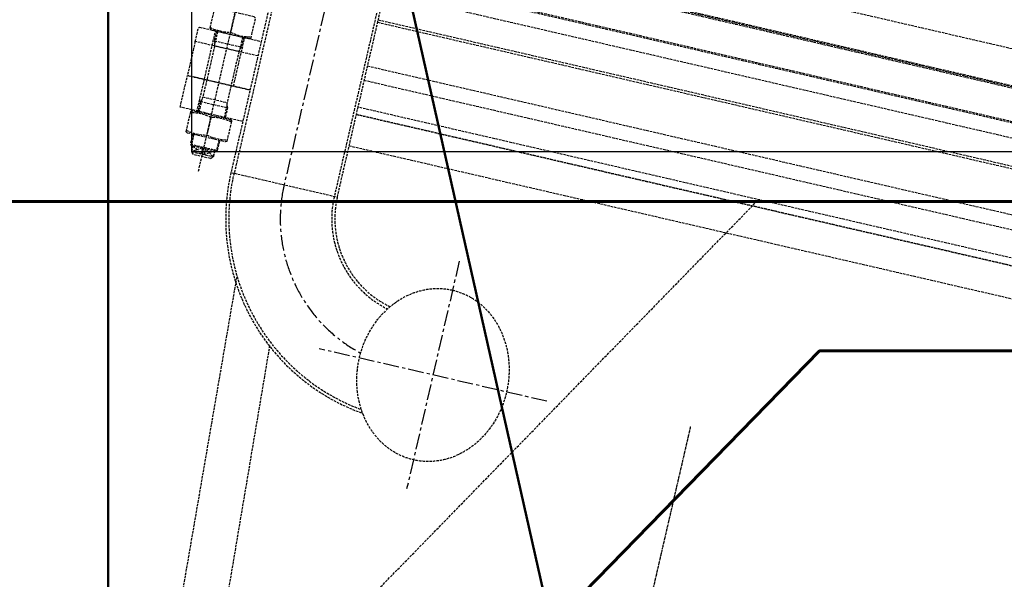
# Model space of a CAD drawing. Header units: millimetres. Extents: x -50096 to 615650, y 194565 to 243945.
# Tile 182 of 256: x 248288 to 250264, y 220104 to 221228. Entities that reach past the tile are written whole.
import ezdxf

# ---------------------------------------------------------------- set-up
doc = ezdxf.new("R2010")
doc.units = ezdxf.units.MM
doc.linetypes.add('ГТО-1 Пунктир', pattern=[7, 5, -2])
doc.linetypes.add('осевая', pattern=[50.8, 31.75, -6.35, 6.35, -6.35])
for name, color, linetype, lineweight in [('ГТО-2_Бетон_025', 7, 'Continuous', 25), ('ГТО-2_Бетон_060', 3, 'Continuous', 60), ('ГТО-2_Пунктир_025', 151, 'ГТО-1 Пунктир', 25), ('ГТО-2_Размеры_035', 2, 'Continuous', 35), ('ОГОС_Пунктир_025', 151, 'ГТО-1 Пунктир', 25), ('ОГСО_Оси_025', 7, 'осевая', 25), ('ОЗиМ_Металл', 20, 'Continuous', 50)]:
    doc.layers.add(name, color=color, linetype=linetype, lineweight=lineweight)

# ---------------------------------------------------------------- blocks, each defined once
blk = doc.blocks.new('ОГСО_Затвор_План')
at = {"layer": 'ОГОС_Пунктир_025'}
for p, q in [((-1013.7, -253.6), (-1013.7, -995)), ((-1007, -253.6), (-1007, -995)), ((-800.9, -253.6), (-800.9, -995)), ((-794.6, -995), (-794.6, -253.6)), ((-1077.8, -1007), (-1077.8, -350)), ((109.7, -400), (1142.2, -400)), ((1142.2, -473), (-794.6, -473)), ((1140.2, -475), (-794.6, -475)), ((-794.6, -477), (1142.2, -477)), ((1142.2, -543), (-794.6, -543)), ((981.7, -575.3), (-794.6, -575.3)), ((981.7, -630.5), (-794.6, -630.5)), ((-794.6, -635), (974.7, -635)), ((-1077.8, -684.3), (-1077.8, -720.7)), ((-1107.8, -755), (-1107.8, -725)), ((-1103.6, -725), (-1103.6, -749.6)), ((-1052, -725), (-1052, -749.6)), ((-1047.8, -755), (-1047.8, -725)), ((-1105.8, -745), (-1049.8, -745)), ((-1107.8, -825), (-1107.8, -755)), ((-1052.8, -755), (-1102.8, -755)), ((-1047.8, -825), (-1047.8, -755)), ((949.7, -810), (-794.6, -810)), ((-1142.6, -890), (-1142.6, -825)), ((-1013.7, -825), (-1142.6, -825)), ((1142.4, -825), (-794.6, -825)), ((-794.6, -825), (975.2, -825)), ((-1103.6, -865.4), (-1103.6, -892)), ((-1102.8, -860), (-1052.8, -860)), ((-1052, -865.4), (-1052, -892)), ((-1105.8, -869.9), (-1049.8, -869.9)), ((-1013.7, -890), (-1142.6, -890)), ((-1077.8, -896.3), (-1077.8, -932.7)), ((1142.4, -890), (-794.6, -890)), ((-1105.8, -937), (-1105.8, -957.8)), ((-1103.6, -937), (-1103.6, -960)), ((-1052, -937), (-1052, -960)), ((-1049.8, -957.8), (-1049.8, -937)), ((-1105.8, -957.8), (-1049.8, -957.8)), ((-1105.8, -957.8), (-1103.6, -960)), ((-1103.6, -960), (-1100.3, -960)), ((-1100.3, -960), (-1055.3, -960)), ((-1100.3, -960), (-1100.3, -972)), ((-1081, -960), (-1100.1, -972.2)), ((-1100.1, -960), (-1081, -972.2)), ((-1100.1, -960), (-1100.1, -972.2)), ((-1081, -960), (-1081, -972.2)), ((-1055.5, -972.2), (-1074.6, -960)), ((-1074.6, -972.2), (-1055.5, -960)), ((-1074.6, -960), (-1074.6, -972.2)), ((-1055.5, -960), (-1055.5, -972.2)), ((-1055.3, -960), (-1052, -960)), ((-1055.3, -960), (-1055.3, -972)), ((-1052, -960), (-1049.8, -957.8)), ((-1095.3, -977), (-1100.3, -972)), ((-1100.1, -972.2), (-1055.5, -972.2)), ((-1060.3, -977), (-1095.3, -977)), ((-1060.3, -977), (-1055.3, -972)), ((-1013.7, -995), (-794.6, -995))]:
    blk.add_line(p, q, dxfattribs=at)
for points in [[(-794.6, -545), (1140.2, -545), (1142.2, -543), (1142.2, -477), (1140.2, -475), (-794.6, -475)], [(-1013.7, -755), (-1142.8, -755), (-1142.8, -727), (-1140.8, -725), (-1013.7, -725)], [(-794.6, -725), (1140.2, -725), (1142.2, -727), (1142.2, -755), (-794.6, -755)], [(-1013.7, -755), (-1142.8, -755), (-1142.8, -825), (-1013.7, -825)], [(-794.6, -825), (1142.2, -825), (1142.2, -755), (-794.6, -755)], [(-1107.8, -892), (-1107.8, -825)]]:
    blk.add_lwpolyline(points, dxfattribs=at)
for points in [[(-1117.1, -680), (-1120.3, -681.8), (-1120.3, -723.2), (-1117.1, -725), (-1038.5, -725), (-1035.3, -723.2), (-1035.3, -681.8), (-1038.5, -680)], [(-1120.3, -895), (-1120.3, -935.2), (-1117.1, -937), (-1038.5, -937), (-1035.3, -935.2), (-1035.3, -895), (-1035.3, -893.8), (-1038.5, -892), (-1117.1, -892), (-1120.3, -893.8)]]:
    blk.add_lwpolyline(points, close=True, dxfattribs=at)
for points in [[(-1035.3, -720.7, -0.116285), (-1077.8, -720.7, -0.116285), (-1120.3, -720.7)], [(-1105.8, -725), (-1105.8, -745, -0.147477), (-1102.8, -755), (-1102.8, -860, -0.147477), (-1105.8, -869.9), (-1105.8, -892)], [(-1049.8, -725), (-1049.8, -745, 0.147477), (-1052.8, -755), (-1052.8, -860, 0.147477), (-1049.8, -869.9), (-1049.8, -892)], [(-1120.3, -896.3, -0.018106), (-1113.7, -895, -0.079726), (-1084.4, -895, -0.018106), (-1077.8, -896.3, -0.018106), (-1071.2, -895, -0.079726), (-1041.9, -895, -0.018106), (-1035.3, -896.3)], [(-1035.3, -932.7, -0.116285), (-1077.8, -932.7, -0.116285), (-1120.3, -932.7)]]:
    blk.add_lwpolyline(points, format="xyb", dxfattribs=at)
for radius, end in [(414.5, 263.3291), (408.3, 262.6069), (201.8, 256.5888), (195.5, 257.3478)]:
    blk.add_arc((-599.2, -995), radius, 180, end, dxfattribs=at)
blk.add_ellipse((-527.3, -1300), major_axis=(0, 174.8), ratio=0.867023, dxfattribs=at)
at = {"layer": 'ОГСО_Оси_025'}
for p, q in [((-904.2, 685), (-904.2, -995)), ((-527.3, -1065.3), (-527.3, -1534.7)), ((-292.6, -1300), (-761.9, -1300))]:
    blk.add_line(p, q, dxfattribs=at)
blk.add_arc((-598.8, -995), 305.4, 180, 254.8461, dxfattribs=at)
blk = doc.blocks.new('ОГСО_Агрегат_План по СК')
at = {"layer": 'ОГСО_Оси_025', "color": 253, "ltscale": 0.05}
blk.add_lwpolyline([(-471.6, 1749.4), (9.1, 1864.3), (499.6, 1837.5), (974.5, 1674.8), (1400.1, 1391.3), (1738.8, 997.6), (1965.2, 521.4), (2060, -4.8), (2015.2, -544.7), (1826.9, -1059.8), (1508.4, -1514.3), (1077, -1873.8), (562.3, -2112.9), (-3.3, -2205.9), (-579.3, -2150.1), (-1124.5, -1941.6), (-1603.1, -1598.9), (-1976.4, -1138.2), (-2217.2, -592.1), (-2300, 7.3), (-2300, 2700)], dxfattribs=at)
blk = doc.blocks.new('A$C1AA538EC')
at = {"layer": 'ОГОС_Пунктир_025'}
for p, q in [((-7499.4, -13532.4), (-7244.4, -12052.3)), ((-7408.2, -13553.4), (-7177.9, -12188))]:
    blk.add_line(p, q, dxfattribs=at)
at = {"rotation": 346.9999999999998}
blk.add_blockref('ОГСО_Агрегат_План по СК', (-4700, -15500.1), dxfattribs=at)
at = {"layer": 'ГТО-2_Размеры_035', "rotation": 346.9999999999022}
blk.add_blockref('ОГСО_Затвор_План', (-6044.7, -11100.1), dxfattribs=at)

msp = doc.modelspace()

# ---------------------------------------------------------------- linework, layer by layer
at = {"layer": 'ГТО-2_Бетон_025', "elevation": 0}
msp.add_lwpolyline([(248633.4, 224062.9), (252233.4, 224062.9), (252233.4, 220962.9), (248633.4, 220962.9)], close=True, dxfattribs=at)
at = {"layer": 'ГТО-2_Бетон_060'}
msp.add_line((268518.4, 220862.9), (225418.4, 220862.9), dxfattribs=at)
msp.add_lwpolyline([(252643.4, 214162.9), (249893.4, 214162.9), (248318.4, 215777.9), (248318.4, 218947.9), (249893.4, 220562.9), (252643.4, 220562.9), (254218.4, 218947.9), (254218.4, 215777.9)], close=True, dxfattribs=at)
at = {"layer": 'ГТО-2_Пунктир_025'}
msp.add_lwpolyline([(227383.2, 214995.3), (227018.4, 215369.3), (227018.4, 219069.9), (228767, 220862.9), (231769.9, 220862.9), (233218.4, 219377.6), (234318.4, 219377.6), (235767, 220862.9), (238769.9, 220862.9), (240218.4, 219377.6), (241318.4, 219377.6), (242767, 220862.9), (245769.9, 220862.9), (247218.4, 219377.6), (248318.4, 219377.6), (249767, 220862.9), (252769.9, 220862.9), (254218.4, 219377.6), (255318.4, 219377.6)], dxfattribs=at)
at = {"layer": 'ОЗиМ_Металл'}
msp.add_line((248465.6, 223962.9), (251165.6, 211962.9), dxfattribs=at)
msp.add_lwpolyline([(251165.6, 223962.9), (251165.6, 211962.9), (248465.6, 211962.9), (248465.6, 223962.9)], close=True, dxfattribs=at)

# ---------------------------------------------------------------- block references
at = {"layer": 'ГТО-2_Размеры_035'}
msp.add_blockref('A$C1AA538EC', (255968.4, 232762.8), dxfattribs=at)

doc.saveas('drawing.dxf')
